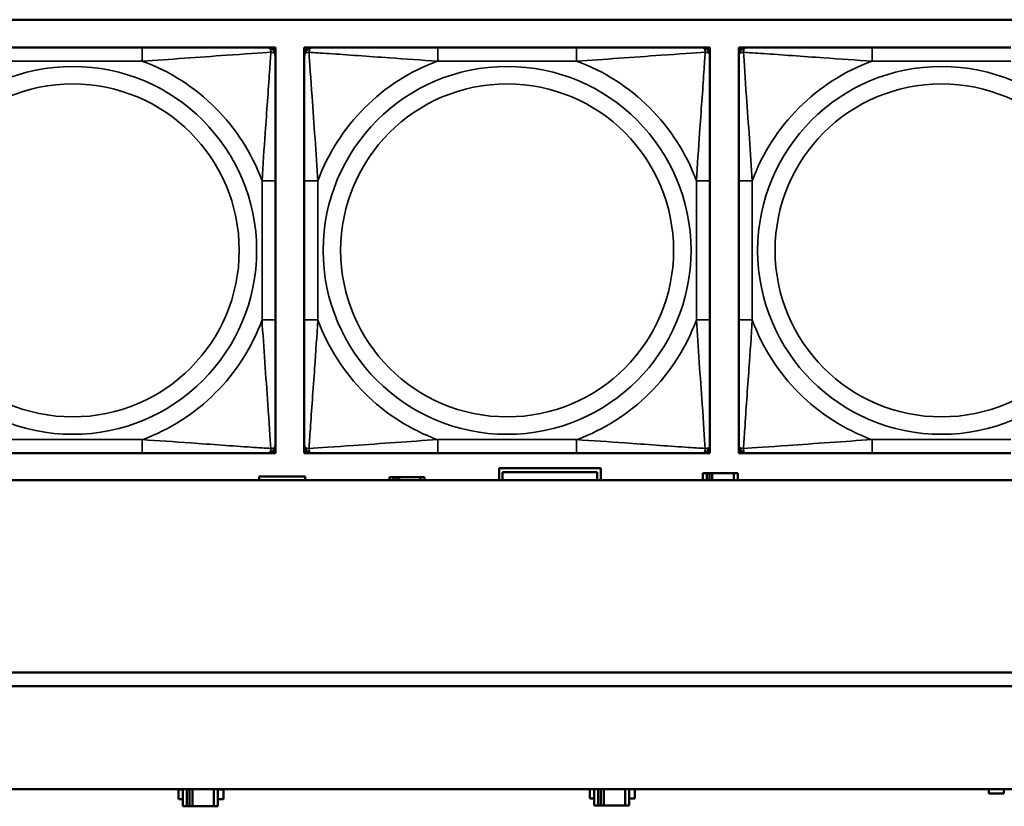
# Model space of a CAD drawing. Header units: inches. Extents: x 0.2 to 58.8, y 1.7 to 68.8.
# Tile 76 of 256: x 24.4 to 25.8, y 53 to 54.2. Entities that reach past the tile are written whole.
import ezdxf

# ---------------------------------------------------------------- set-up
doc = ezdxf.new("R2010")
doc.units = ezdxf.units.IN
doc.header["$MEASUREMENT"] = 0
doc.layers.add('Visible (ANSI)', color=7, linetype='Continuous', lineweight=50)
doc.layers.add('Visible Narrow (ANSI)', color=7, linetype='Continuous', lineweight=35)

msp = doc.modelspace()

# ---------------------------------------------------------------- linework, layer by layer
at = {"layer": 'Visible (ANSI)'}
for p, q in [((22.2594, 54.1866), (27.3578, 54.1866)), ((24.5935, 54.146), (24.3912, 54.146)), ((24.7758, 54.146), (24.7817, 54.146)), ((24.7817, 54.146), (24.7876, 54.146)), ((24.7876, 54.146), (24.7876, 54.1401)), ((24.7876, 54.1401), (24.7876, 54.1342)), ((24.8296, 54.146), (24.8356, 54.146)), ((24.8296, 54.1401), (24.8296, 54.146)), ((24.8296, 54.1342), (24.8296, 54.1401)), ((24.8356, 54.146), (24.8415, 54.146)), ((25.2261, 54.146), (25.0238, 54.146)), ((25.4084, 54.146), (25.4143, 54.146)), ((25.4143, 54.146), (25.4202, 54.146)), ((25.4202, 54.146), (25.4202, 54.1401)), ((25.4202, 54.1401), (25.4202, 54.1342)), ((25.4622, 54.146), (25.4681, 54.146)), ((25.4622, 54.1401), (25.4622, 54.146)), ((25.4622, 54.1342), (25.4622, 54.1401)), ((25.4681, 54.146), (25.474, 54.146)), ((25.8586, 54.146), (25.6563, 54.146)), ((24.7876, 53.7495), (24.7876, 53.9518)), ((24.8296, 53.9518), (24.8296, 53.7495)), ((25.4202, 53.7495), (25.4202, 53.9518)), ((25.4622, 53.9518), (25.4622, 53.7495)), ((24.7876, 53.5672), (24.7876, 53.5613)), ((24.8296, 53.5613), (24.8296, 53.5672)), ((25.4202, 53.5672), (25.4202, 53.5613)), ((25.4622, 53.5613), (25.4622, 53.5672)), ((24.3912, 53.5554), (24.5935, 53.5554)), ((24.7817, 53.5554), (24.7758, 53.5554)), ((24.7876, 53.5554), (24.7817, 53.5554)), ((24.7876, 53.5613), (24.7876, 53.5554)), ((24.8296, 53.5554), (24.8296, 53.5613)), ((24.8356, 53.5554), (24.8296, 53.5554)), ((24.8415, 53.5554), (24.8356, 53.5554)), ((25.0238, 53.5554), (25.2261, 53.5554)), ((25.4143, 53.5554), (25.4084, 53.5554)), ((25.4202, 53.5554), (25.4143, 53.5554)), ((25.4202, 53.5613), (25.4202, 53.5554)), ((25.4622, 53.5554), (25.4622, 53.5613)), ((25.4681, 53.5554), (25.4622, 53.5554)), ((25.474, 53.5554), (25.4681, 53.5554)), ((25.6563, 53.5554), (25.8586, 53.5554)), ((25.1133, 53.516), (25.1133, 53.5338)), ((25.1133, 53.5338), (25.2613, 53.5338)), ((25.2562, 53.5279), (25.1184, 53.5279)), ((25.1184, 53.5279), (25.1184, 53.516)), ((25.2562, 53.516), (25.2562, 53.5279)), ((25.2613, 53.5338), (25.2613, 53.516)), ((25.4157, 53.5263), (25.4098, 53.5263)), ((25.4098, 53.5263), (25.4098, 53.516)), ((25.4157, 53.5263), (25.4196, 53.5263)), ((25.4157, 53.516), (25.4157, 53.5263)), ((25.4196, 53.516), (25.4196, 53.5263)), ((25.4196, 53.5263), (25.4237, 53.5263)), ((25.4237, 53.5263), (25.4237, 53.516)), ((25.4237, 53.5263), (25.455, 53.5263)), ((25.455, 53.5263), (25.455, 53.516)), ((25.4608, 53.5263), (25.455, 53.5263)), ((25.4608, 53.516), (25.4608, 53.5263)), ((27.3578, 53.516), (22.2594, 53.516)), ((24.7638, 53.516), (24.7638, 53.5213)), ((24.7638, 53.5213), (24.8308, 53.5213)), ((24.8308, 53.5213), (24.8308, 53.516)), ((24.9597, 53.5203), (24.9538, 53.5203)), ((24.9538, 53.5203), (24.9538, 53.516)), ((24.9597, 53.5203), (24.9636, 53.5203)), ((24.9597, 53.516), (24.9597, 53.5203)), ((24.9636, 53.516), (24.9636, 53.5203)), ((24.9636, 53.5203), (24.9677, 53.5203)), ((24.9677, 53.5203), (24.9677, 53.516)), ((24.9677, 53.5203), (24.999, 53.5203)), ((24.999, 53.5203), (24.999, 53.516)), ((25.0048, 53.5203), (24.999, 53.5203)), ((25.0048, 53.516), (25.0048, 53.5203)), ((22.2594, 53.2363), (29.6465, 53.2363)), ((29.6465, 53.2163), (22.2594, 53.2163)), ((22.2594, 53.0663), (39.3535, 53.0663)), ((24.6464, 53.0518), (24.6464, 53.0658)), ((24.6464, 53.0658), (24.6528, 53.0658)), ((24.6528, 53.0663), (24.6528, 53.0413)), ((24.6587, 53.0413), (24.6587, 53.0663)), ((24.6626, 53.0413), (24.6626, 53.0663)), ((24.6667, 53.0663), (24.6667, 53.0413)), ((24.698, 53.0663), (24.698, 53.0413)), ((24.7038, 53.0413), (24.7038, 53.0663)), ((24.7038, 53.0658), (24.7119, 53.0658)), ((24.7119, 53.0658), (24.7119, 53.0518)), ((25.2454, 53.0528), (25.2454, 53.0663)), ((25.2518, 53.0663), (25.2518, 53.0423)), ((25.2577, 53.0423), (25.2577, 53.0663)), ((25.2616, 53.0423), (25.2616, 53.0663)), ((25.2657, 53.0663), (25.2657, 53.0423)), ((25.297, 53.0663), (25.297, 53.0423)), ((25.3028, 53.0423), (25.3028, 53.0663)), ((25.3109, 53.0663), (25.3109, 53.0528)), ((25.8263, 53.0598), (25.8263, 53.0663)), ((25.8483, 53.0663), (25.8483, 53.0598)), ((24.6528, 53.0518), (24.6464, 53.0518)), ((24.7119, 53.0518), (24.7038, 53.0518)), ((25.2518, 53.0528), (25.2454, 53.0528)), ((25.3109, 53.0528), (25.3028, 53.0528)), ((25.8483, 53.0598), (25.8263, 53.0598)), ((24.6528, 53.0413), (24.6587, 53.0413)), ((24.6626, 53.0413), (24.6587, 53.0413)), ((24.6667, 53.0413), (24.6626, 53.0413)), ((24.698, 53.0413), (24.6667, 53.0413)), ((24.698, 53.0413), (24.7038, 53.0413)), ((25.2518, 53.0423), (25.2577, 53.0423)), ((25.2616, 53.0423), (25.2577, 53.0423)), ((25.2657, 53.0423), (25.2616, 53.0423)), ((25.297, 53.0423), (25.2657, 53.0423)), ((25.297, 53.0423), (25.3028, 53.0423))]:
    msp.add_line(p, q, dxfattribs=at)
for centre, radius, start, end in [((24.7758, 54.1342), 0.0118, 0, 90), ((24.7817, 54.1401), 0.00591, 0, 90), ((24.8356, 54.1401), 0.00591, 90, 180), ((24.8415, 54.1342), 0.0118, 90, 180), ((25.4084, 54.1342), 0.0118, 0, 90), ((25.4143, 54.1401), 0.00591, 0, 90), ((25.4681, 54.1401), 0.00591, 90, 180), ((25.474, 54.1342), 0.0118, 90, 180), ((24.7758, 53.5672), 0.0118, 270, 0), ((24.8415, 53.5672), 0.0118, 180, 270), ((25.4084, 53.5672), 0.0118, 270, 0), ((25.474, 53.5672), 0.0118, 180, 270), ((24.7817, 53.5613), 0.00591, 270, 0), ((24.8356, 53.5613), 0.00591, 180, 270), ((25.4143, 53.5613), 0.00591, 270, 0), ((25.4681, 53.5613), 0.00591, 180, 270)]:
    msp.add_arc(centre, radius, start, end, dxfattribs=at)
for points, knots in [([(24.7758, 54.146), (24.7701, 54.146), (24.7576, 54.146), (24.7424, 54.146), (24.719, 54.146), (24.6898, 54.146), (24.6608, 54.146), (24.6386, 54.146), (24.6159, 54.146), (24.5935, 54.146)], [-0.7968224, -0.7968224, -0.7968224, -0.7968224, -0.6514613, -0.6514613, -0.6514613, -0.427691, -0.427691, -0.427691, -0.2569517, -0.2569517, -0.2569517, -0.2569517]), ([(25.0238, 54.146), (25.0001, 54.146), (24.9761, 54.146), (24.9528, 54.146), (24.9221, 54.146), (24.8912, 54.146), (24.868, 54.146), (24.8559, 54.146), (24.8463, 54.146), (24.8415, 54.146)], [0.2569537, 0.2569537, 0.2569537, 0.2569537, 0.4371919, 0.4371919, 0.4371919, 0.6739428, 0.6739428, 0.6739428, 0.7963818, 0.7963818, 0.7963818, 0.7963818]), ([(25.4084, 54.146), (25.4027, 54.146), (25.3902, 54.146), (25.3749, 54.146), (25.3515, 54.146), (25.3224, 54.146), (25.2933, 54.146), (25.2711, 54.146), (25.2485, 54.146), (25.2261, 54.146)], [-0.7968224, -0.7968224, -0.7968224, -0.7968224, -0.6514613, -0.6514613, -0.6514613, -0.427691, -0.427691, -0.427691, -0.2569517, -0.2569517, -0.2569517, -0.2569517]), ([(25.6563, 54.146), (25.6327, 54.146), (25.6087, 54.146), (25.5853, 54.146), (25.5546, 54.146), (25.5238, 54.146), (25.5005, 54.146), (25.4885, 54.146), (25.4789, 54.146), (25.474, 54.146)], [0.2569537, 0.2569537, 0.2569537, 0.2569537, 0.4371919, 0.4371919, 0.4371919, 0.6739428, 0.6739428, 0.6739428, 0.7963818, 0.7963818, 0.7963818, 0.7963818]), ([(24.7876, 53.9518), (24.7876, 53.9755), (24.7876, 53.9995), (24.7876, 54.0229), (24.7876, 54.0535), (24.7876, 54.0844), (24.7876, 54.1077), (24.7876, 54.1197), (24.7876, 54.1293), (24.7876, 54.1342)], [0.2569537, 0.2569537, 0.2569537, 0.2569537, 0.4371919, 0.4371919, 0.4371919, 0.6739428, 0.6739428, 0.6739428, 0.7963818, 0.7963818, 0.7963818, 0.7963818]), ([(24.8296, 54.1342), (24.8296, 54.1284), (24.8296, 54.1159), (24.8296, 54.1007), (24.8296, 54.0773), (24.8296, 54.0482), (24.8296, 54.0191), (24.8296, 53.9969), (24.8296, 53.9743), (24.8296, 53.9518)], [-0.7968224, -0.7968224, -0.7968224, -0.7968224, -0.6514613, -0.6514613, -0.6514613, -0.427691, -0.427691, -0.427691, -0.2569517, -0.2569517, -0.2569517, -0.2569517]), ([(25.4202, 53.9518), (25.4202, 53.9755), (25.4202, 53.9995), (25.4202, 54.0229), (25.4202, 54.0535), (25.4202, 54.0844), (25.4202, 54.1077), (25.4202, 54.1197), (25.4202, 54.1293), (25.4202, 54.1342)], [0.2569537, 0.2569537, 0.2569537, 0.2569537, 0.4371919, 0.4371919, 0.4371919, 0.6739428, 0.6739428, 0.6739428, 0.7963818, 0.7963818, 0.7963818, 0.7963818]), ([(25.4622, 54.1342), (25.4622, 54.1284), (25.4622, 54.1159), (25.4622, 54.1007), (25.4622, 54.0773), (25.4622, 54.0482), (25.4622, 54.0191), (25.4622, 53.9969), (25.4622, 53.9743), (25.4622, 53.9518)], [-0.7968224, -0.7968224, -0.7968224, -0.7968224, -0.6514613, -0.6514613, -0.6514613, -0.427691, -0.427691, -0.427691, -0.2569517, -0.2569517, -0.2569517, -0.2569517]), ([(24.7876, 53.5672), (24.7876, 53.573), (24.7876, 53.5855), (24.7876, 53.6007), (24.7876, 53.6241), (24.7876, 53.6532), (24.7876, 53.6823), (24.7876, 53.7045), (24.7876, 53.7271), (24.7876, 53.7495)], [-0.7968224, -0.7968224, -0.7968224, -0.7968224, -0.6514613, -0.6514613, -0.6514613, -0.427691, -0.427691, -0.427691, -0.2569517, -0.2569517, -0.2569517, -0.2569517]), ([(24.8296, 53.7495), (24.8296, 53.7259), (24.8296, 53.7019), (24.8296, 53.6785), (24.8296, 53.6478), (24.8296, 53.617), (24.8296, 53.5937), (24.8296, 53.5817), (24.8296, 53.5721), (24.8296, 53.5672)], [0.2569537, 0.2569537, 0.2569537, 0.2569537, 0.4371919, 0.4371919, 0.4371919, 0.6739428, 0.6739428, 0.6739428, 0.7963818, 0.7963818, 0.7963818, 0.7963818]), ([(25.4202, 53.5672), (25.4202, 53.573), (25.4202, 53.5855), (25.4202, 53.6007), (25.4202, 53.6241), (25.4202, 53.6532), (25.4202, 53.6823), (25.4202, 53.7045), (25.4202, 53.7271), (25.4202, 53.7495)], [-0.7968224, -0.7968224, -0.7968224, -0.7968224, -0.6514613, -0.6514613, -0.6514613, -0.427691, -0.427691, -0.427691, -0.2569517, -0.2569517, -0.2569517, -0.2569517]), ([(25.4622, 53.7495), (25.4622, 53.7259), (25.4622, 53.7019), (25.4622, 53.6785), (25.4622, 53.6478), (25.4622, 53.617), (25.4622, 53.5937), (25.4622, 53.5817), (25.4622, 53.5721), (25.4622, 53.5672)], [0.2569537, 0.2569537, 0.2569537, 0.2569537, 0.4371919, 0.4371919, 0.4371919, 0.6739428, 0.6739428, 0.6739428, 0.7963818, 0.7963818, 0.7963818, 0.7963818]), ([(24.5935, 53.5554), (24.6172, 53.5554), (24.6412, 53.5554), (24.6645, 53.5554), (24.6952, 53.5554), (24.7261, 53.5554), (24.7493, 53.5554), (24.7614, 53.5554), (24.771, 53.5554), (24.7758, 53.5554)], [0.2569537, 0.2569537, 0.2569537, 0.2569537, 0.4371919, 0.4371919, 0.4371919, 0.6739428, 0.6739428, 0.6739428, 0.7963818, 0.7963818, 0.7963818, 0.7963818]), ([(24.8415, 53.5554), (24.8472, 53.5554), (24.8597, 53.5554), (24.8749, 53.5554), (24.8983, 53.5554), (24.9274, 53.5554), (24.9565, 53.5554), (24.9787, 53.5554), (25.0014, 53.5554), (25.0238, 53.5554)], [-0.7968224, -0.7968224, -0.7968224, -0.7968224, -0.6514613, -0.6514613, -0.6514613, -0.427691, -0.427691, -0.427691, -0.2569517, -0.2569517, -0.2569517, -0.2569517]), ([(25.2261, 53.5554), (25.2497, 53.5554), (25.2737, 53.5554), (25.2971, 53.5554), (25.3278, 53.5554), (25.3586, 53.5554), (25.3819, 53.5554), (25.3939, 53.5554), (25.4035, 53.5554), (25.4084, 53.5554)], [0.2569537, 0.2569537, 0.2569537, 0.2569537, 0.4371919, 0.4371919, 0.4371919, 0.6739428, 0.6739428, 0.6739428, 0.7963818, 0.7963818, 0.7963818, 0.7963818]), ([(25.474, 53.5554), (25.4797, 53.5554), (25.4922, 53.5554), (25.5074, 53.5554), (25.5309, 53.5554), (25.56, 53.5554), (25.5891, 53.5554), (25.6113, 53.5554), (25.6339, 53.5554), (25.6563, 53.5554)], [-0.7968224, -0.7968224, -0.7968224, -0.7968224, -0.6514613, -0.6514613, -0.6514613, -0.427691, -0.427691, -0.427691, -0.2569517, -0.2569517, -0.2569517, -0.2569517])]:
    msp.add_open_spline(points, degree=3, knots=knots, dxfattribs=at)
at = {"layer": 'Visible Narrow (ANSI)'}
for p, q in [((24.5935, 54.146), (24.5935, 54.1263)), ((25.0238, 54.146), (25.0238, 54.1263)), ((25.2261, 54.146), (25.2261, 54.1263)), ((25.6563, 54.146), (25.6563, 54.1263)), ((24.3912, 54.1263), (24.5935, 54.1263)), ((25.0238, 54.1263), (25.2261, 54.1263)), ((25.6563, 54.1263), (25.8586, 54.1263)), ((24.768, 53.9518), (24.768, 53.7495)), ((24.7876, 53.9518), (24.768, 53.9518)), ((24.8296, 53.9518), (24.8493, 53.9518)), ((24.8493, 53.7495), (24.8493, 53.9518)), ((25.4005, 53.9518), (25.4005, 53.7495)), ((25.4202, 53.9518), (25.4005, 53.9518)), ((25.4622, 53.9518), (25.4819, 53.9518)), ((25.4819, 53.7495), (25.4819, 53.9518)), ((24.7876, 53.7495), (24.768, 53.7495)), ((24.8296, 53.7495), (24.8493, 53.7495)), ((25.4202, 53.7495), (25.4005, 53.7495)), ((25.4622, 53.7495), (25.4819, 53.7495)), ((24.5935, 53.5751), (24.3912, 53.5751)), ((24.5935, 53.5554), (24.5935, 53.5751)), ((25.2261, 53.5751), (25.0238, 53.5751)), ((25.0238, 53.5554), (25.0238, 53.5751)), ((25.2261, 53.5554), (25.2261, 53.5751)), ((25.8586, 53.5751), (25.6563, 53.5751)), ((25.6563, 53.5554), (25.6563, 53.5751))]:
    msp.add_line(p, q, dxfattribs=at)
for centre, radius in [((24.4924, 53.8507), 0.2678), ((25.1249, 53.8507), 0.2678), ((25.7575, 53.8507), 0.2678), ((24.4924, 53.8507), 0.2424), ((25.1249, 53.8507), 0.2424), ((25.7575, 53.8507), 0.2424)]:
    msp.add_circle(centre, radius, dxfattribs=at)
for centre, start, end in [((24.4924, 53.8507), 20.1547, 69.8453), ((25.1249, 53.8507), 110.1547, 159.8453), ((25.1249, 53.8507), 20.1547, 69.8453), ((25.7575, 53.8507), 110.1547, 159.8453), ((24.4924, 53.8507), 290.1547, 339.8453), ((25.1249, 53.8507), 200.1547, 249.8453), ((25.1249, 53.8507), 290.1547, 339.8453), ((25.7575, 53.8507), 200.1547, 249.8453)]:
    msp.add_arc(centre, 0.2936, start, end, dxfattribs=at)
for points, knots in [([(24.5935, 54.1263), (24.634, 54.1287), (24.6764, 54.132), (24.742, 54.1366), (24.7664, 54.1382), (24.7808, 54.1391)], [0.2569517, 0.2569517, 0.2569517, 0.2569517, 0.5559983, 0.5559983, 0.7482818, 0.7482818, 0.7482818, 0.7482818]), ([(24.7808, 54.1391), (24.7803, 54.1315), (24.7797, 54.1215), (24.7772, 54.0844), (24.7749, 54.0527), (24.771, 53.9984), (24.7694, 53.9752), (24.768, 53.9518)], [-0.7478145, -0.7478145, -0.7478145, -0.7478145, -0.6493253, -0.6493253, -0.427691, -0.427691, -0.2569537, -0.2569537, -0.2569537, -0.2569537]), ([(24.7758, 54.146), (24.7764, 54.146), (24.7769, 54.1459), (24.7778, 54.1456), (24.7781, 54.1455), (24.7787, 54.1451), (24.7789, 54.1449), (24.7792, 54.1446), (24.7794, 54.1445), (24.7797, 54.1441), (24.7799, 54.1437), (24.7803, 54.1428), (24.7805, 54.1422), (24.7808, 54.1407), (24.7808, 54.14), (24.7808, 54.1391)], [-0.0532704, -0.0532704, -0.0532704, -0.0532704, -0.04377373, -0.04377373, -0.03521335, -0.03521335, -0.02986312, -0.02986312, -0.02651922, -0.02651922, -0.01983142, -0.01983142, -0.00913095, -0.00913095, 0.00023197, 0.00023197, 0.00023197, 0.00023197]), ([(24.7808, 54.1391), (24.7816, 54.1391), (24.7824, 54.1391), (24.7838, 54.1389), (24.7845, 54.1386), (24.7854, 54.1382), (24.7857, 54.138), (24.7862, 54.1377), (24.7863, 54.1376), (24.7866, 54.1373), (24.7868, 54.137), (24.7871, 54.1365), (24.7873, 54.1361), (24.7876, 54.1352), (24.7876, 54.1347), (24.7876, 54.1342)], [-0.00023197, -0.00023197, -0.00023197, -0.00023197, 0.00913095, 0.00913095, 0.01983142, 0.01983142, 0.02651922, 0.02651922, 0.02986312, 0.02986312, 0.03521335, 0.03521335, 0.04377373, 0.04377373, 0.0532704, 0.0532704, 0.0532704, 0.0532704]), ([(24.8296, 54.1342), (24.8296, 54.1347), (24.8297, 54.1352), (24.83, 54.1361), (24.8301, 54.1365), (24.8305, 54.137), (24.8307, 54.1373), (24.831, 54.1376), (24.8311, 54.1377), (24.8316, 54.138), (24.8319, 54.1382), (24.8328, 54.1386), (24.8335, 54.1389), (24.8349, 54.1391), (24.8357, 54.1391), (24.8365, 54.1391)], [-0.0532704, -0.0532704, -0.0532704, -0.0532704, -0.04377373, -0.04377373, -0.03521335, -0.03521335, -0.02986312, -0.02986312, -0.02651922, -0.02651922, -0.01983142, -0.01983142, -0.00913095, -0.00913095, 0.00023197, 0.00023197, 0.00023197, 0.00023197]), ([(24.8365, 54.1391), (24.8365, 54.14), (24.8365, 54.1407), (24.8368, 54.1422), (24.837, 54.1428), (24.8374, 54.1437), (24.8376, 54.1441), (24.8379, 54.1445), (24.838, 54.1446), (24.8384, 54.1449), (24.8386, 54.1451), (24.8391, 54.1455), (24.8395, 54.1456), (24.8404, 54.1459), (24.8409, 54.146), (24.8415, 54.146)], [-0.00023197, -0.00023197, -0.00023197, -0.00023197, 0.00913095, 0.00913095, 0.01983142, 0.01983142, 0.02651922, 0.02651922, 0.02986312, 0.02986312, 0.03521335, 0.03521335, 0.04377373, 0.04377373, 0.0532704, 0.0532704, 0.0532704, 0.0532704]), ([(24.8365, 54.1391), (24.8441, 54.1386), (24.8542, 54.138), (24.8912, 54.1355), (24.9229, 54.1332), (24.9772, 54.1293), (25.0004, 54.1277), (25.0238, 54.1263)], [-0.7478145, -0.7478145, -0.7478145, -0.7478145, -0.6493253, -0.6493253, -0.427691, -0.427691, -0.2569537, -0.2569537, -0.2569537, -0.2569537]), ([(24.8493, 53.9518), (24.8469, 53.9923), (24.8436, 54.0347), (24.839, 54.1003), (24.8374, 54.1248), (24.8365, 54.1391)], [0.2569517, 0.2569517, 0.2569517, 0.2569517, 0.5559983, 0.5559983, 0.7482818, 0.7482818, 0.7482818, 0.7482818]), ([(25.2261, 54.1263), (25.2665, 54.1287), (25.3089, 54.132), (25.3746, 54.1366), (25.399, 54.1382), (25.4133, 54.1391)], [0.2569517, 0.2569517, 0.2569517, 0.2569517, 0.5559983, 0.5559983, 0.7482818, 0.7482818, 0.7482818, 0.7482818]), ([(25.4133, 54.1391), (25.4129, 54.1315), (25.4122, 54.1215), (25.4097, 54.0844), (25.4074, 54.0527), (25.4036, 53.9984), (25.4019, 53.9752), (25.4005, 53.9518)], [-0.7478145, -0.7478145, -0.7478145, -0.7478145, -0.6493253, -0.6493253, -0.427691, -0.427691, -0.2569537, -0.2569537, -0.2569537, -0.2569537]), ([(25.4084, 54.146), (25.4089, 54.146), (25.4094, 54.1459), (25.4103, 54.1456), (25.4107, 54.1455), (25.4113, 54.1451), (25.4115, 54.1449), (25.4118, 54.1446), (25.4119, 54.1445), (25.4122, 54.1441), (25.4124, 54.1437), (25.4129, 54.1428), (25.4131, 54.1422), (25.4133, 54.1407), (25.4134, 54.14), (25.4133, 54.1391)], [-0.0532704, -0.0532704, -0.0532704, -0.0532704, -0.04377373, -0.04377373, -0.03521335, -0.03521335, -0.02986312, -0.02986312, -0.02651922, -0.02651922, -0.01983142, -0.01983142, -0.00913095, -0.00913095, 0.00023197, 0.00023197, 0.00023197, 0.00023197]), ([(25.4133, 54.1391), (25.4142, 54.1391), (25.4149, 54.1391), (25.4164, 54.1389), (25.417, 54.1386), (25.418, 54.1382), (25.4183, 54.138), (25.4187, 54.1377), (25.4188, 54.1376), (25.4191, 54.1373), (25.4193, 54.137), (25.4197, 54.1365), (25.4199, 54.1361), (25.4201, 54.1352), (25.4202, 54.1347), (25.4202, 54.1342)], [-0.00023197, -0.00023197, -0.00023197, -0.00023197, 0.00913095, 0.00913095, 0.01983142, 0.01983142, 0.02651922, 0.02651922, 0.02986312, 0.02986312, 0.03521335, 0.03521335, 0.04377373, 0.04377373, 0.0532704, 0.0532704, 0.0532704, 0.0532704]), ([(25.4622, 54.1342), (25.4622, 54.1347), (25.4623, 54.1352), (25.4625, 54.1361), (25.4627, 54.1365), (25.4631, 54.137), (25.4632, 54.1373), (25.4636, 54.1376), (25.4637, 54.1377), (25.4641, 54.138), (25.4644, 54.1382), (25.4653, 54.1386), (25.466, 54.1389), (25.4675, 54.1391), (25.4682, 54.1391), (25.469, 54.1391)], [-0.0532704, -0.0532704, -0.0532704, -0.0532704, -0.04377373, -0.04377373, -0.03521335, -0.03521335, -0.02986312, -0.02986312, -0.02651922, -0.02651922, -0.01983142, -0.01983142, -0.00913095, -0.00913095, 0.00023197, 0.00023197, 0.00023197, 0.00023197]), ([(25.469, 54.1391), (25.469, 54.14), (25.4691, 54.1407), (25.4693, 54.1422), (25.4695, 54.1428), (25.47, 54.1437), (25.4701, 54.1441), (25.4705, 54.1445), (25.4706, 54.1446), (25.4709, 54.1449), (25.4711, 54.1451), (25.4717, 54.1455), (25.4721, 54.1456), (25.473, 54.1459), (25.4735, 54.146), (25.474, 54.146)], [-0.00023197, -0.00023197, -0.00023197, -0.00023197, 0.00913095, 0.00913095, 0.01983142, 0.01983142, 0.02651922, 0.02651922, 0.02986312, 0.02986312, 0.03521335, 0.03521335, 0.04377373, 0.04377373, 0.0532704, 0.0532704, 0.0532704, 0.0532704]), ([(25.469, 54.1391), (25.4767, 54.1386), (25.4867, 54.138), (25.5238, 54.1355), (25.5555, 54.1332), (25.6097, 54.1293), (25.633, 54.1277), (25.6563, 54.1263)], [-0.7478145, -0.7478145, -0.7478145, -0.7478145, -0.6493253, -0.6493253, -0.427691, -0.427691, -0.2569537, -0.2569537, -0.2569537, -0.2569537]), ([(25.4819, 53.9518), (25.4795, 53.9923), (25.4762, 54.0347), (25.4716, 54.1003), (25.47, 54.1248), (25.469, 54.1391)], [0.2569517, 0.2569517, 0.2569517, 0.2569517, 0.5559983, 0.5559983, 0.7482818, 0.7482818, 0.7482818, 0.7482818]), ([(24.768, 53.7495), (24.7704, 53.7091), (24.7737, 53.6667), (24.7783, 53.601), (24.7799, 53.5766), (24.7808, 53.5623)], [0.2569517, 0.2569517, 0.2569517, 0.2569517, 0.5559983, 0.5559983, 0.7482818, 0.7482818, 0.7482818, 0.7482818]), ([(24.8365, 53.5623), (24.837, 53.5699), (24.8376, 53.5799), (24.8401, 53.617), (24.8424, 53.6487), (24.8463, 53.7029), (24.8479, 53.7262), (24.8493, 53.7495)], [-0.7478145, -0.7478145, -0.7478145, -0.7478145, -0.6493253, -0.6493253, -0.427691, -0.427691, -0.2569537, -0.2569537, -0.2569537, -0.2569537]), ([(25.4005, 53.7495), (25.4029, 53.7091), (25.4062, 53.6667), (25.4108, 53.601), (25.4124, 53.5766), (25.4133, 53.5623)], [0.2569517, 0.2569517, 0.2569517, 0.2569517, 0.5559983, 0.5559983, 0.7482818, 0.7482818, 0.7482818, 0.7482818]), ([(25.469, 53.5623), (25.4695, 53.5699), (25.4702, 53.5799), (25.4727, 53.617), (25.4749, 53.6487), (25.4788, 53.7029), (25.4805, 53.7262), (25.4819, 53.7495)], [-0.7478145, -0.7478145, -0.7478145, -0.7478145, -0.6493253, -0.6493253, -0.427691, -0.427691, -0.2569537, -0.2569537, -0.2569537, -0.2569537]), ([(24.7808, 53.5623), (24.7731, 53.5628), (24.7631, 53.5634), (24.7261, 53.5659), (24.6944, 53.5682), (24.6401, 53.5721), (24.6169, 53.5737), (24.5935, 53.5751)], [-0.7478145, -0.7478145, -0.7478145, -0.7478145, -0.6493253, -0.6493253, -0.427691, -0.427691, -0.2569537, -0.2569537, -0.2569537, -0.2569537]), ([(24.7876, 53.5672), (24.7876, 53.5667), (24.7876, 53.5662), (24.7873, 53.5653), (24.7871, 53.5649), (24.7868, 53.5643), (24.7866, 53.5641), (24.7863, 53.5638), (24.7862, 53.5637), (24.7857, 53.5634), (24.7854, 53.5632), (24.7845, 53.5627), (24.7838, 53.5625), (24.7824, 53.5623), (24.7816, 53.5623), (24.7808, 53.5623)], [-0.0532704, -0.0532704, -0.0532704, -0.0532704, -0.04377373, -0.04377373, -0.03521335, -0.03521335, -0.02986312, -0.02986312, -0.02651922, -0.02651922, -0.01983142, -0.01983142, -0.00913095, -0.00913095, 0.00023197, 0.00023197, 0.00023197, 0.00023197]), ([(24.8365, 53.5623), (24.8357, 53.5623), (24.8349, 53.5623), (24.8335, 53.5625), (24.8328, 53.5627), (24.8319, 53.5632), (24.8316, 53.5634), (24.8311, 53.5637), (24.831, 53.5638), (24.8307, 53.5641), (24.8305, 53.5643), (24.8301, 53.5649), (24.83, 53.5653), (24.8297, 53.5662), (24.8296, 53.5667), (24.8296, 53.5672)], [-0.00023197, -0.00023197, -0.00023197, -0.00023197, 0.00913095, 0.00913095, 0.01983142, 0.01983142, 0.02651922, 0.02651922, 0.02986312, 0.02986312, 0.03521335, 0.03521335, 0.04377373, 0.04377373, 0.0532704, 0.0532704, 0.0532704, 0.0532704]), ([(25.0238, 53.5751), (24.9833, 53.5727), (24.9409, 53.5694), (24.8753, 53.5648), (24.8509, 53.5632), (24.8365, 53.5623)], [0.2569517, 0.2569517, 0.2569517, 0.2569517, 0.5559983, 0.5559983, 0.7482818, 0.7482818, 0.7482818, 0.7482818]), ([(25.4133, 53.5623), (25.4057, 53.5628), (25.3957, 53.5634), (25.3586, 53.5659), (25.3269, 53.5682), (25.2727, 53.5721), (25.2494, 53.5737), (25.2261, 53.5751)], [-0.7478145, -0.7478145, -0.7478145, -0.7478145, -0.6493253, -0.6493253, -0.427691, -0.427691, -0.2569537, -0.2569537, -0.2569537, -0.2569537]), ([(25.4202, 53.5672), (25.4202, 53.5667), (25.4201, 53.5662), (25.4199, 53.5653), (25.4197, 53.5649), (25.4193, 53.5643), (25.4191, 53.5641), (25.4188, 53.5638), (25.4187, 53.5637), (25.4183, 53.5634), (25.418, 53.5632), (25.417, 53.5627), (25.4164, 53.5625), (25.4149, 53.5623), (25.4142, 53.5623), (25.4133, 53.5623)], [-0.0532704, -0.0532704, -0.0532704, -0.0532704, -0.04377373, -0.04377373, -0.03521335, -0.03521335, -0.02986312, -0.02986312, -0.02651922, -0.02651922, -0.01983142, -0.01983142, -0.00913095, -0.00913095, 0.00023197, 0.00023197, 0.00023197, 0.00023197]), ([(25.469, 53.5623), (25.4682, 53.5623), (25.4675, 53.5623), (25.466, 53.5625), (25.4653, 53.5627), (25.4644, 53.5632), (25.4641, 53.5634), (25.4637, 53.5637), (25.4636, 53.5638), (25.4632, 53.5641), (25.4631, 53.5643), (25.4627, 53.5649), (25.4625, 53.5653), (25.4623, 53.5662), (25.4622, 53.5667), (25.4622, 53.5672)], [-0.00023197, -0.00023197, -0.00023197, -0.00023197, 0.00913095, 0.00913095, 0.01983142, 0.01983142, 0.02651922, 0.02651922, 0.02986312, 0.02986312, 0.03521335, 0.03521335, 0.04377373, 0.04377373, 0.0532704, 0.0532704, 0.0532704, 0.0532704]), ([(25.6563, 53.5751), (25.6158, 53.5727), (25.5735, 53.5694), (25.5078, 53.5648), (25.4834, 53.5632), (25.469, 53.5623)], [0.2569517, 0.2569517, 0.2569517, 0.2569517, 0.5559983, 0.5559983, 0.7482818, 0.7482818, 0.7482818, 0.7482818]), ([(24.7808, 53.5623), (24.7808, 53.5614), (24.7808, 53.5607), (24.7805, 53.5592), (24.7803, 53.5586), (24.7799, 53.5576), (24.7797, 53.5573), (24.7794, 53.5569), (24.7792, 53.5568), (24.7789, 53.5565), (24.7787, 53.5563), (24.7781, 53.5559), (24.7778, 53.5557), (24.7769, 53.5555), (24.7764, 53.5554), (24.7758, 53.5554)], [-0.00023197, -0.00023197, -0.00023197, -0.00023197, 0.00913095, 0.00913095, 0.01983142, 0.01983142, 0.02651922, 0.02651922, 0.02986312, 0.02986312, 0.03521335, 0.03521335, 0.04377373, 0.04377373, 0.0532704, 0.0532704, 0.0532704, 0.0532704]), ([(24.8415, 53.5554), (24.8409, 53.5554), (24.8404, 53.5555), (24.8395, 53.5557), (24.8391, 53.5559), (24.8386, 53.5563), (24.8384, 53.5565), (24.838, 53.5568), (24.8379, 53.5569), (24.8376, 53.5573), (24.8374, 53.5576), (24.837, 53.5586), (24.8368, 53.5592), (24.8365, 53.5607), (24.8365, 53.5614), (24.8365, 53.5623)], [-0.0532704, -0.0532704, -0.0532704, -0.0532704, -0.04377373, -0.04377373, -0.03521335, -0.03521335, -0.02986312, -0.02986312, -0.02651922, -0.02651922, -0.01983142, -0.01983142, -0.00913095, -0.00913095, 0.00023197, 0.00023197, 0.00023197, 0.00023197]), ([(25.4133, 53.5623), (25.4134, 53.5614), (25.4133, 53.5607), (25.4131, 53.5592), (25.4129, 53.5586), (25.4124, 53.5576), (25.4122, 53.5573), (25.4119, 53.5569), (25.4118, 53.5568), (25.4115, 53.5565), (25.4113, 53.5563), (25.4107, 53.5559), (25.4103, 53.5557), (25.4094, 53.5555), (25.4089, 53.5554), (25.4084, 53.5554)], [-0.00023197, -0.00023197, -0.00023197, -0.00023197, 0.00913095, 0.00913095, 0.01983142, 0.01983142, 0.02651922, 0.02651922, 0.02986312, 0.02986312, 0.03521335, 0.03521335, 0.04377373, 0.04377373, 0.0532704, 0.0532704, 0.0532704, 0.0532704]), ([(25.474, 53.5554), (25.4735, 53.5554), (25.473, 53.5555), (25.4721, 53.5557), (25.4717, 53.5559), (25.4711, 53.5563), (25.4709, 53.5565), (25.4706, 53.5568), (25.4705, 53.5569), (25.4701, 53.5573), (25.47, 53.5576), (25.4695, 53.5586), (25.4693, 53.5592), (25.4691, 53.5607), (25.469, 53.5614), (25.469, 53.5623)], [-0.0532704, -0.0532704, -0.0532704, -0.0532704, -0.04377373, -0.04377373, -0.03521335, -0.03521335, -0.02986312, -0.02986312, -0.02651922, -0.02651922, -0.01983142, -0.01983142, -0.00913095, -0.00913095, 0.00023197, 0.00023197, 0.00023197, 0.00023197])]:
    msp.add_open_spline(points, degree=3, knots=knots, dxfattribs=at)

doc.saveas('drawing.dxf')
